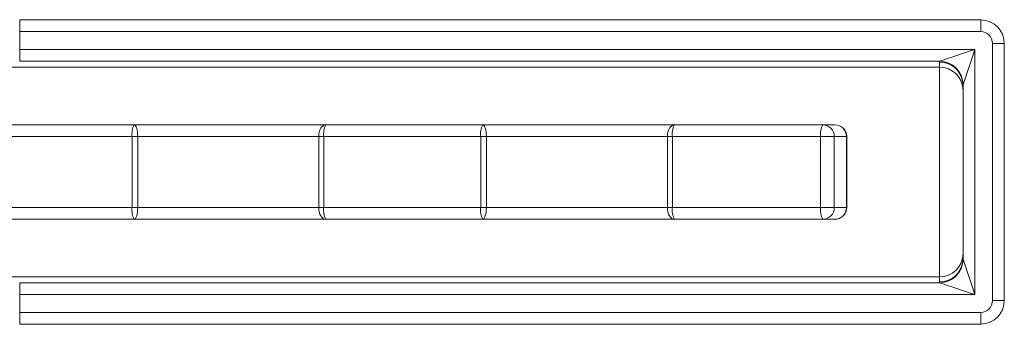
# Model space of a CAD drawing. Header units: millimetres. Extents: x 2 to 458, y -103 to 427.
# Tile 3 of 11: x 245 to 329, y -64 to -38. Entities that reach past the tile are written whole.
import ezdxf

# ---------------------------------------------------------------- set-up
doc = ezdxf.new("R2010")
doc.units = ezdxf.units.MM

msp = doc.modelspace()

# ---------------------------------------------------------------- linework, layer by layer
at = {"color": 7, "linetype": 'Continuous', "lineweight": 15}
for p, q in [((326.801, -37.949), (245.347, -37.949)), ((245.347, -38.949), (245.347, -40.469)), ((326.801, -38.949), (245.347, -38.949)), ((327.801, -61.723), (327.801, -39.962)), ((327.801, -39.962), (328.801, -39.962)), ((328.801, -39.962), (328.801, -61.723)), ((245.347, -40.469), (245.347, -41.456)), ((245.347, -40.469), (326.301, -40.469)), ((326.301, -40.469), (326.301, -61.217)), ((323.34, -41.456), (245.347, -41.456)), ((323.301, -41.96), (323.301, -41.534)), ((219.865, -41.96), (323.301, -41.96)), ((323.301, -59.727), (323.301, -41.96)), ((325.301, -58.178), (325.301, -43.508)), ((239.284, -46.845), (255.053, -46.845)), ((255.053, -46.845), (271.297, -46.845)), ((271.297, -46.845), (284.601, -46.845)), ((284.601, -46.845), (300.846, -46.845)), ((300.846, -46.845), (313.408, -46.845)), ((313.408, -46.845), (314.444, -46.845)), ((254.88, -47.845), (241.576, -47.845)), ((254.88, -47.845), (255.35, -47.845)), ((254.88, -53.845), (254.88, -47.845)), ((270.692, -47.845), (255.35, -47.845)), ((255.35, -47.845), (255.35, -53.845)), ((270.692, -53.845), (270.692, -47.845)), ((270.692, -47.845), (271.124, -47.845)), ((284.429, -47.845), (271.124, -47.845)), ((271.124, -47.845), (271.124, -53.845)), ((284.429, -53.845), (284.429, -47.845)), ((284.429, -47.845), (284.899, -47.845)), ((284.899, -47.845), (284.899, -53.845)), ((300.241, -47.845), (284.899, -47.845)), ((300.241, -47.845), (300.673, -47.845)), ((300.241, -53.845), (300.241, -47.845)), ((300.673, -47.845), (300.673, -53.845)), ((313.235, -47.845), (300.673, -47.845)), ((313.235, -47.845), (314.393, -47.845)), ((313.235, -53.845), (313.235, -47.845)), ((314.393, -47.845), (314.393, -53.845)), ((315.429, -47.845), (314.393, -47.845)), ((315.429, -53.845), (315.429, -47.845)), ((315.444, -53.845), (315.444, -47.845)), ((241.576, -53.845), (254.88, -53.845)), ((254.88, -53.845), (255.35, -53.845)), ((255.35, -53.845), (270.692, -53.845)), ((270.692, -53.845), (271.124, -53.845)), ((271.124, -53.845), (284.429, -53.845)), ((284.429, -53.845), (284.899, -53.845)), ((284.899, -53.845), (300.241, -53.845)), ((300.241, -53.845), (300.673, -53.845)), ((300.673, -53.845), (313.235, -53.845)), ((313.235, -53.845), (314.393, -53.845)), ((314.393, -53.845), (315.429, -53.845)), ((255.053, -54.845), (239.284, -54.845)), ((271.297, -54.845), (255.053, -54.845)), ((284.601, -54.845), (271.297, -54.845)), ((300.846, -54.845), (284.601, -54.845)), ((313.408, -54.845), (300.846, -54.845)), ((314.444, -54.845), (313.408, -54.845)), ((219.863, -59.727), (323.301, -59.727)), ((323.301, -60.152), (323.301, -59.727)), ((245.347, -60.23), (245.347, -61.217)), ((245.347, -60.23), (323.34, -60.23)), ((245.347, -61.217), (245.347, -62.736)), ((326.301, -61.217), (245.347, -61.217)), ((327.801, -61.723), (328.801, -61.723)), ((245.347, -62.736), (326.801, -62.736)), ((245.347, -63.736), (326.801, -63.736))]:
    msp.add_line(p, q, dxfattribs=at)
at = {"color": 8, "linetype": 'Continuous', "lineweight": 15}
for p, q in [((245.347, -38.949), (245.347, -37.949)), ((326.801, -38.949), (326.801, -37.949)), ((315.429, -47.845), (315.444, -47.845)), ((315.429, -53.845), (315.444, -53.845)), ((245.347, -62.736), (245.347, -63.736)), ((326.801, -62.736), (326.801, -63.736))]:
    msp.add_line(p, q, dxfattribs=at)
at = {"color": 7, "linetype": 'Continuous', "lineweight": 15, "flags": 128}
for points in [[(323.34, -41.456), (323.47, -41.413), (323.688, -41.34), (323.987, -41.24), (324.357, -41.117), (324.788, -40.973), (325.266, -40.814), (325.775, -40.644), (326.301, -40.469)], [(326.301, -40.469), (326.126, -40.995), (325.956, -41.505), (325.797, -41.982), (325.653, -42.413), (325.53, -42.783), (325.43, -43.082), (325.358, -43.3), (325.314, -43.43)], [(255.053, -46.845), (255.111, -46.865), (255.167, -46.921), (255.218, -47.014), (255.263, -47.138), (255.3, -47.29), (255.328, -47.463), (255.345, -47.65), (255.35, -47.845)], [(271.297, -46.845), (271.179, -46.865), (271.066, -46.921), (270.961, -47.014), (270.869, -47.138), (270.794, -47.29), (270.738, -47.463), (270.704, -47.65), (270.692, -47.845)], [(284.601, -46.845), (284.659, -46.865), (284.715, -46.921), (284.767, -47.014), (284.812, -47.138), (284.849, -47.29), (284.876, -47.463), (284.893, -47.65), (284.899, -47.845)], [(300.846, -46.845), (300.728, -46.865), (300.614, -46.921), (300.51, -47.014), (300.418, -47.138), (300.343, -47.29), (300.287, -47.463), (300.252, -47.65), (300.241, -47.845)], [(255.35, -53.845), (255.345, -54.04), (255.328, -54.228), (255.3, -54.401), (255.263, -54.552), (255.218, -54.677), (255.167, -54.769), (255.111, -54.826), (255.053, -54.845)], [(270.692, -53.845), (270.704, -54.04), (270.738, -54.228), (270.794, -54.401), (270.869, -54.552), (270.961, -54.677), (271.066, -54.769), (271.179, -54.826), (271.297, -54.845)], [(284.899, -53.845), (284.893, -54.04), (284.876, -54.228), (284.849, -54.401), (284.812, -54.552), (284.767, -54.677), (284.715, -54.769), (284.659, -54.826), (284.601, -54.845)], [(300.241, -53.845), (300.252, -54.04), (300.287, -54.228), (300.343, -54.401), (300.418, -54.552), (300.51, -54.677), (300.614, -54.769), (300.728, -54.826), (300.846, -54.845)], [(325.314, -58.255), (325.358, -58.385), (325.43, -58.603), (325.53, -58.902), (325.653, -59.272), (325.797, -59.703), (325.956, -60.181), (326.126, -60.691), (326.301, -61.217)], [(326.301, -61.217), (325.775, -61.041), (325.266, -60.871), (324.788, -60.712), (324.357, -60.569), (323.987, -60.445), (323.688, -60.345), (323.47, -60.273), (323.34, -60.23)]]:
    msp.add_lwpolyline(points, dxfattribs=at)
at = {"color": 7, "linetype": 'Continuous', "lineweight": 15}
for centre, radius, start, end in [((323.314, -43.521), 1.987, 0.37498, 90.37019), ((323.28, -43.491), 2.036, 1.70447, 88.29565), ((323.314, -43.947), 1.987, 0.37499, 90.37016), ((256.456, -47.603), 1.595, 151.64506, 188.74617), ((272.7, -47.603), 1.595, 151.64258, 188.747), ((286.005, -47.603), 1.595, 151.64384, 188.7474), ((302.249, -47.603), 1.595, 151.64506, 188.74617), ((314.811, -47.603), 1.595, 151.6418, 188.74778), ((313.4, -47.838), 0.993, 359.56942, 89.56185), ((314.444, -47.845), 1, 0, 90), ((314.437, -47.838), 0.993, 359.56855, 89.56272), ((256.456, -54.088), 1.595, 171.25383, 208.35494), ((272.7, -54.088), 1.595, 171.253, 208.35742), ((286.005, -54.088), 1.595, 171.2526, 208.35616), ((302.249, -54.088), 1.595, 171.25383, 208.35494), ((314.811, -54.088), 1.595, 171.25222, 208.3582), ((313.4, -53.853), 0.993, 270.43815, 0.43058), ((314.444, -53.845), 1, 270, 0), ((314.437, -53.853), 0.993, 270.43728, 0.43145), ((323.314, -57.74), 1.987, 269.63132, 359.62654), ((323.314, -58.165), 1.987, 269.63132, 359.62654), ((323.28, -58.195), 2.035, 271.69771, 358.30214)]:
    msp.add_arc(centre, radius, start, end, dxfattribs=at)
for centre, major_axis, ratio, start_param, end_param in [((326.801, -39.962), (0, 2), 0.999915, 4.712389, 6.283185), ((326.801, -39.962), (0, -1.013), 0.98708, 1.570796, 3.141593), ((326.301, -41.534), (3, 0), 0.162323, 2.980674, 3.141593), ((326.301, -43.508), (1, 0), 0.486968, 2.980674, 3.141593), ((326.301, -58.178), (1, 0), 0.485969, 3.141593, 3.302187), ((326.301, -60.152), (3, 0), 0.16199, 3.141593, 3.302187), ((326.801, -61.723), (0, -1.013), 0.987132, 0, 1.570796), ((326.801, -61.723), (0, 2), 0.999916, 3.141593, 4.712389)]:
    msp.add_ellipse(centre, major_axis=major_axis, ratio=ratio, start_param=start_param, end_param=end_param, dxfattribs=at)

doc.saveas('drawing.dxf')
